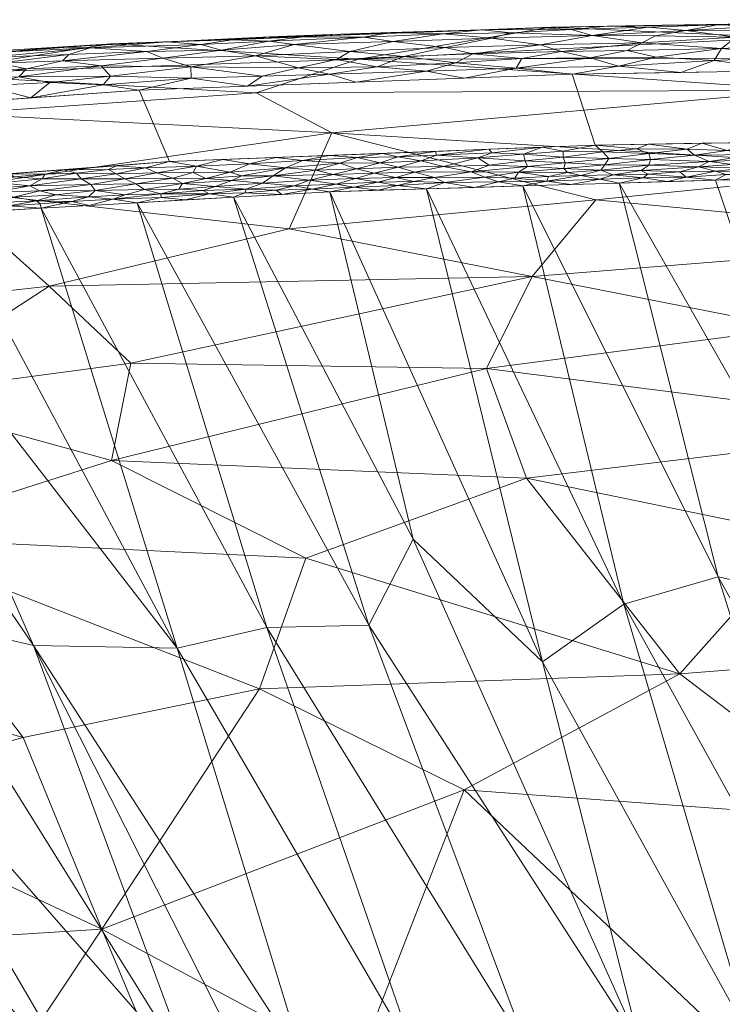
# Model space of a CAD drawing. Header units: millimetres. Extents: x -250 to 250, y 0 to 441.
# Tile 35 of 68: x -117 to -73, y 379 to 441. Entities that reach past the tile are written whole.
import ezdxf

# ---------------------------------------------------------------- set-up
doc = ezdxf.new("R2010")
doc.units = ezdxf.units.MM
doc.layers.add('A-GENM', color=13, linetype='Continuous')

# ---------------------------------------------------------------- blocks, each defined once
blk = doc.blocks.new('MODEL_CCAS0304-1000410R0 - MODEL_CCAS0304-1000410R0-442511-Preview')
at = {"layer": 'A-GENM', "lineweight": 9}
mesh = blk.add_polyface(dxfattribs=at)
corners = [(247.041, -340.465), (245.155, -170.232), (243.255, 0), (-243.255, 0), (-245.155, -170.232), (-247.041, -340.465), (-244.65, -367.738), (-234.646, -393.214), (-215.309, -412.573), (-190.53, -424.203), (-163.936, -430.701), (-136.798, -434.314), (-109.49, -436.282), (-82.131, -437.287), (-54.756, -437.735), (-27.378, -437.883), (0, -437.899), (27.378, -437.883), (54.756, -437.735), (82.131, -437.286), (109.49, -436.282), (136.798, -434.315), (163.936, -430.701), (190.53, -424.203), (215.309, -412.573), (234.646, -393.214), (244.65, -367.738), (0, -433.448), (-26.897, -433.424), (-53.793, -433.267), (-80.686, -432.8), (-107.562, -431.759), (-134.382, -429.72), (-161.015, -425.962), (-187.046, -419.183), (-211.097, -407.125), (-229.567, -387.571), (-239.116, -362.435), (-241.416, -335.641), (-241.195, -311.845), (-240.963, -288.05), (-240.73, -264.256), (-240.498, -240.461), (-240.266, -216.667), (-240.033, -192.872), (-239.801, -169.078), (-239.568, -145.283), (-236.366, -134.013), (-227.955, -125.859), (-216.627, -122.868), (-144.418, -122.842), (-72.209, -122.842), (0, -122.842), (72.209, -122.842), (144.418, -122.842), (216.627, -122.868), (227.955, -125.859), (236.367, -134.013), (239.568, -145.283), (239.801, -169.078), (240.033, -192.872), (240.266, -216.667), (240.498, -240.461), (240.73, -264.256), (240.963, -288.05), (241.195, -311.845), (241.416, -335.641), (239.116, -362.435), (229.566, -387.571), (211.097, -407.125), (187.046, -419.183), (161.015, -425.962), (134.382, -429.72), (107.562, -431.759), (80.686, -432.8), (53.793, -433.267), (26.897, -433.424)]
mesh.append_faces([[corners[k] for k in face] for face in [(47, 3, 46), (50, 3, 49), (57, 2, 56), (61, 1, 60), (34, 10, 33), (70, 23, 69)]], dxfattribs={"vtx0": -1, "vtx1": -1})
mesh.append_faces([[corners[k] for k in face] for face in [(3, 47, 48), (4, 45, 46, 3), (5, 40, 41, 4), (4, 41, 42), (4, 44, 45), (2, 57, 58), (58, 1, 2), (0, 66, 67, 26), (26, 67, 68, 25), (11, 32, 33, 10), (35, 8, 9), (15, 28, 29, 14), (28, 15, 16, 27), (25, 68, 69), (17, 75, 76, 16), (16, 76, 27), (75, 17, 18)]], dxfattribs={"vtx0": -1, "vtx2": -1})
mesh.append_faces([[corners[k] for k in face] for face in [(5, 38, 39, 40), (2, 53, 54, 55), (1, 58, 59, 60), (1, 61, 62, 63), (0, 64, 65, 66), (69, 23, 24, 25)]], dxfattribs={"vtx0": -1, "vtx3": -1})
mesh.append_faces([[corners[k] for k in face] for face in [(51, 52, 3, 50), (48, 49, 3), (43, 44, 4, 42), (55, 56, 2), (11, 12, 32), (29, 30, 14)]], dxfattribs={"vtx1": -1, "vtx2": -1})
mesh.append_faces([[corners[k] for k in face] for face in [(2, 3, 52, 53), (37, 38, 5, 6), (0, 1, 63, 64), (6, 7, 36, 37), (35, 36, 7, 8), (34, 35, 9, 10), (12, 13, 31, 32), (30, 31, 13, 14), (70, 71, 22, 23), (71, 72, 21, 22), (72, 73, 20, 21), (73, 74, 19, 20), (18, 19, 74, 75)]], dxfattribs={"vtx1": -1, "vtx3": -1})
mesh = blk.add_polyface(dxfattribs=at)
corners = [(126.419, -408.042, -102.292), (98.961, -406.704, -108.513), (101.877, -398.449, -120.501), (130.034, -391.787, -125.101), (111.83, -383.275, -138.603), (126.573, -382.346, -137.231), (140.422, -386.029, -129.676), (131.07, -368.966, -150), (164.07, -355.602, -150), (176.605, -360.81, -138.423), (167.182, -369.649, -136.559), (155.068, -376.44, -135.478), (155.994, -388.075, -122.043), (95.736, -374.639, -150), (107.625, -373.194, -150), (146.327, -394.153, -117.732), (149.511, -401.911, -105.697), (134.189, -400.266, -112.6), (125.91, -416.908, -86.27), (111.233, -412.891, -96.588), (145.435, -412.549, -89.262), (150.19, -420.377, -71.007), (169.79, -411.341, -80.404), (170.787, -400.292, -98.664), (159.704, -407.364, -92.89), (167.67, -392.233, -111.578), (110.017, -419.039, -84.874), (169.058, -382.52, -122.527), (153.348, -360.892, -150), (142.625, -366.182, -150), (116.798, -395.389, -122.792), (119.514, -371.75, -150)]
mesh.append_faces([[corners[k] for k in face] for face in [(28, 11, 29), (31, 4, 14)]], dxfattribs={"vtx0": -1, "vtx1": -1})
mesh.append_faces([[corners[k] for k in face] for face in [(0, 1, 2), (3, 4, 5), (6, 5, 7), (8, 9, 10), (6, 11, 12), (15, 16, 17), (18, 19, 0), (20, 18, 0), (21, 20, 22), (17, 3, 15), (20, 0, 16), (19, 1, 0), (23, 22, 24), (24, 16, 23), (16, 15, 25), (18, 26, 19), (11, 10, 27), (11, 28, 10), (12, 11, 27), (15, 3, 6), (25, 12, 27), (15, 6, 12), (16, 25, 23), (25, 15, 12), (16, 0, 17), (0, 30, 17), (30, 4, 3), (5, 4, 31), (4, 30, 2), (5, 6, 3), (29, 11, 6), (17, 30, 3), (0, 2, 30), (22, 20, 24), (16, 24, 20)]], dxfattribs={"vtx0": -1, "vtx1": -1, "vtx2": -1})
mesh.append_faces([[corners[k] for k in face] for face in [(4, 13, 14), (5, 31, 7)]], dxfattribs={"vtx0": -1, "vtx2": -1})
mesh.append_faces([[corners[k] for k in face] for face in [(28, 8, 10), (7, 29, 6)]], dxfattribs={"vtx1": -1, "vtx2": -1})
mesh = blk.add_polyface(dxfattribs=at)
corners = [(94.976, -402.473, -36.917), (109.598, -429.162, -1.167), (101.427, -402.33, -36.633), (142.76, -397.477, -36.996), (163.984, -422.775, -1.104), (151.035, -395.194, -37.746), (124.208, -403.078, -33.263), (116.143, -401.198, -36.667), (133.878, -427.225, -1.148), (84.919, -375.592, -72.466), (107.092, -401.022, -37.834), (121.76, -428.465, -1.16), (127.819, -427.846, -1.154), (157.358, -394.2, -37.106), (134.06, -369.746, -72.466), (175.789, -419.87, -1.08), (106.091, -373.988, -72.466), (102.568, -374.333, -72.466), (137.982, -401.219, -33.366), (157.988, -423.845, -1.115), (91.983, -375.135, -72.466), (115.679, -428.814, -1.163), (92.178, -407.911, -30.028), (103.518, -429.511, -1.17), (77.847, -375.885, -72.466), (99.046, -374.678, -72.466), (128.587, -399.715, -36.862), (139.937, -426.606, -1.141), (97.437, -429.859, -1.174), (91.349, -430.042, -1.175), (84.02, -400.163, -40.558), (78.873, -403.809, -36.035), (85.261, -430.225, -1.177), (140.977, -368.241, -72.466), (145.996, -425.985, -1.135), (163.869, -392.812, -36.553), (164.519, -386.714, -43.165), (147.703, -366.035, -72.466), (181.598, -418.036, -1.065), (127.143, -371.251, -72.466), (170.792, -386.97, -40.301), (154.429, -363.829, -72.466), (169.98, -421.705, -1.094), (120.139, -372.274, -72.466), (113.135, -373.298, -72.466), (151.992, -424.915, -1.125), (157.584, -362.224, -72.466), (179.219, -387.108, -36.201)]
mesh.append_faces([[corners[k] for k in face] for face in [(4, 3, 19), (9, 2, 20), (14, 13, 33), (33, 36, 37), (37, 40, 41), (44, 18, 43), (16, 26, 44), (15, 5, 42)]], dxfattribs={"vtx0": -1, "vtx1": -1})
mesh.append_faces([[corners[k] for k in face] for face in [(0, 1, 2), (3, 4, 5), (6, 7, 8), (0, 2, 9), (13, 14, 5), (5, 15, 13), (18, 19, 3), (10, 20, 2), (21, 10, 2), (22, 23, 0), (16, 7, 6), (12, 7, 10), (10, 7, 25), (26, 16, 6), (6, 27, 26), (35, 33, 13), (35, 13, 38), (33, 35, 36), (3, 5, 39), (44, 26, 18), (18, 3, 43), (26, 45, 18), (36, 40, 37), (24, 22, 0), (28, 22, 30)]], dxfattribs={"vtx0": -1, "vtx1": -1, "vtx2": -1})
mesh.append_faces([[corners[k] for k in face] for face in [(10, 11, 12), (7, 16, 17), (7, 12, 8), (10, 21, 11), (0, 9, 24), (6, 8, 27), (31, 32, 29), (26, 27, 34), (5, 4, 42), (2, 1, 21), (26, 34, 45)]], dxfattribs={"vtx0": -1, "vtx2": -1})
mesh.append_faces([[corners[k] for k in face] for face in [(23, 1, 0), (25, 20, 10), (17, 25, 7), (28, 23, 22), (29, 28, 30), (14, 39, 5), (39, 43, 3), (46, 41, 47), (45, 19, 18)]], dxfattribs={"vtx1": -1, "vtx2": -1})
mesh = blk.add_polyface(dxfattribs=at)
corners = [(68.875, -439.597, -17.157), (55.637, -440.725, -3.109), (41.51, -439.134, -23.421), (95.736, -374.639, -150), (88.951, -392.084, -130.137), (72.028, -376.043, -150), (95.628, -438.242, -22.83), (60.815, -438.325, -28.044), (102.088, -436.114, -34.441), (67.367, -436.27, -38.883), (97.315, -433.584, -46.853), (111.83, -383.275, -138.603), (83.457, -440.254, -3.11), (85.035, -411.774, -101.247), (67.555, -408.164, -108.147), (75.349, -399.399, -121.06), (63.216, -390.183, -133.773), (48.4, -376.656, -150), (80.657, -429.35, -63.066), (100.013, -427.505, -66.19), (98.961, -406.704, -108.513), (111.266, -439.193, -3.121), (101.877, -398.449, -120.501), (57.009, -400.842, -119.597), (54.82, -426.885, -71.094), (84.673, -424.505, -75.545), (58.32, -414.986, -96.667), (68.094, -421.248, -83.918), (45.892, -420.466, -86.14), (60.968, -431.344, -58.144), (111.233, -412.891, -96.588), (87.549, -418.683, -88.141), (110.017, -419.039, -84.874), (49.91, -407.66, -109.384), (115.159, -423.886, -73.061)]
mesh.append_faces([[corners[k] for k in face] for face in [(3, 4, 5), (5, 16, 17)]], dxfattribs={"vtx0": -1, "vtx1": -1})
mesh.append_faces([[corners[k] for k in face] for face in [(0, 1, 2), (6, 0, 7), (8, 9, 10), (3, 11, 4), (13, 14, 15), (10, 18, 19), (13, 15, 20), (15, 22, 20), (23, 16, 15), (5, 4, 16), (15, 16, 4), (7, 0, 2), (6, 12, 0), (24, 25, 18), (26, 27, 28), (25, 19, 18), (24, 28, 27), (29, 10, 9), (13, 30, 31), (31, 30, 32), (15, 4, 22), (23, 15, 14), (33, 23, 14), (33, 14, 26), (13, 26, 14), (27, 26, 31), (25, 27, 31), (25, 24, 27), (29, 24, 18), (32, 25, 31), (19, 25, 34), (10, 29, 18), (6, 7, 9), (11, 22, 4), (30, 13, 20), (26, 13, 31), (9, 8, 6)]], dxfattribs={"vtx0": -1, "vtx1": -1, "vtx2": -1})
mesh.append_faces([[corners[k] for k in face] for face in [(0, 12, 1), (6, 21, 12)]], dxfattribs={"vtx0": -1, "vtx2": -1})
mesh = blk.add_polyface(dxfattribs=at)
corners = [(42.869, -402.589, -38.489), (42.634, -430.955, -1.184), (48.725, -430.926, -1.183), (0, -376.876, -72.466), (0, -403.968, -36.825), (7.545, -405.967, -34.194), (4.672, -431.056, -1.184), (12.181, -431.051, -1.184), (54.815, -430.842, -1.183), (58.655, -406.347, -33.315), (66.995, -430.674, -1.181), (63.911, -403.561, -36.85), (72.927, -405.527, -34.011), (78.873, -403.809, -36.035), (63.699, -376.358, -72.466), (24.424, -398.455, -44.047), (30.453, -431.013, -1.184), (29.711, -403.9, -36.863), (28.313, -376.834, -72.466), (21.234, -376.852, -72.466), (51.335, -403.816, -36.767), (42.469, -376.737, -72.466), (60.905, -430.758, -1.182), (49.546, -376.637, -72.466), (56.623, -376.536, -72.466), (36.544, -430.984, -1.184), (19.833, -399.287, -42.966), (14.098, -405.03, -35.421), (18.272, -431.046, -1.184), (0, -431.059, -1.185), (14.156, -376.87, -72.466), (37.173, -405.287, -34.994), (35.391, -376.786, -72.466), (24.363, -431.042, -1.184), (7.233, -376.873, -72.466), (91.349, -430.042, -1.175), (84.02, -400.163, -40.558), (73.085, -430.591, -1.18), (77.847, -375.885, -72.466), (70.775, -376.179, -72.466), (92.178, -407.911, -30.028), (85.261, -430.225, -1.177), (79.173, -430.408, -1.179)]
mesh.append_faces([[corners[k] for k in face] for face in [(24, 12, 14), (34, 27, 30), (23, 11, 24)]], dxfattribs={"vtx0": -1, "vtx1": -1})
mesh.append_faces([[corners[k] for k in face] for face in [(9, 10, 11), (12, 13, 14), (15, 16, 17), (0, 20, 21), (23, 20, 9), (26, 27, 28), (18, 17, 31), (1, 0, 31), (0, 32, 31), (27, 26, 30), (26, 15, 19), (17, 25, 31), (20, 22, 9), (5, 27, 34), (20, 0, 8), (5, 7, 27), (9, 11, 23), (6, 5, 4), (35, 36, 13), (38, 36, 40), (13, 36, 39), (12, 24, 11), (41, 13, 12), (11, 42, 12), (15, 26, 33), (17, 19, 15)]], dxfattribs={"vtx0": -1, "vtx1": -1, "vtx2": -1})
mesh.append_faces([[corners[k] for k in face] for face in [(0, 1, 2), (0, 2, 8), (9, 22, 10), (17, 16, 25), (26, 28, 33), (5, 34, 3), (20, 23, 21), (27, 7, 28), (11, 10, 37), (13, 39, 14), (31, 25, 1), (11, 37, 42)]], dxfattribs={"vtx0": -1, "vtx2": -1})
mesh.append_faces([[corners[k] for k in face] for face in [(3, 4, 5), (6, 7, 5), (18, 19, 17), (19, 30, 26), (8, 22, 20), (21, 32, 0), (33, 16, 15), (32, 18, 31), (38, 39, 36), (42, 41, 12)]], dxfattribs={"vtx1": -1, "vtx2": -1})
mesh.append_faces([[corners[k] for k in face] for face in [(4, 29, 6)]], dxfattribs={"vtx2": -1})
mesh = blk.add_polyface(dxfattribs=at)
corners = [(95.628, -438.242, -22.83), (102.088, -436.114, -34.441), (123.616, -437.28, -17.909), (162.312, -432.949, -14.959), (139.023, -437.111, -3.149), (150.305, -433.707, -23.502), (164.335, -430.848, -26.488), (158.573, -423.673, -58.227), (146.849, -429.59, -45.621), (141.172, -426.083, -59.792), (111.266, -439.193, -3.121), (137.784, -433.885, -31.809), (152.676, -431.341, -34.557), (171.22, -427.406, -35.84), (121.19, -434.774, -35.282), (121.988, -430.002, -54.188), (133.128, -421.888, -73.548), (125.91, -416.908, -86.27), (115.159, -423.886, -73.061), (173.385, -417.57, -64.602), (172.698, -423.242, -49.559), (145.435, -412.549, -89.262), (150.19, -420.377, -71.007), (97.315, -433.584, -46.853), (166.595, -433.273, -3.202), (180.066, -429.818, -3.243), (160.439, -426.808, -47.2), (110.017, -419.039, -84.874), (84.673, -424.505, -75.545), (177.905, -428.519, -22.137), (169.79, -411.341, -80.404), (100.013, -427.505, -66.19)]
mesh.append_faces([[corners[k] for k in face] for face in [(24, 3, 25), (4, 3, 24)]], dxfattribs={"vtx0": -1, "vtx1": -1})
mesh.append_faces([[corners[k] for k in face] for face in [(0, 1, 2), (3, 4, 5), (4, 2, 5), (6, 3, 5), (7, 8, 9), (11, 8, 12), (12, 13, 6), (14, 15, 8), (16, 9, 15), (0, 2, 10), (2, 14, 11), (17, 16, 18), (19, 20, 7), (16, 21, 22), (15, 14, 23), (15, 18, 16), (1, 23, 14), (7, 26, 8), (27, 17, 18), (28, 27, 18), (12, 6, 5), (29, 3, 6), (11, 12, 5), (12, 8, 26), (2, 11, 5), (8, 11, 14), (21, 16, 17), (16, 22, 9), (7, 9, 22), (15, 9, 8), (19, 22, 30), (7, 20, 26), (22, 19, 7), (20, 13, 26), (12, 26, 13), (18, 15, 31), (23, 31, 15), (2, 1, 14)]], dxfattribs={"vtx0": -1, "vtx1": -1, "vtx2": -1})
mesh.append_faces([[corners[k] for k in face] for face in [(2, 4, 10)]], dxfattribs={"vtx0": -1, "vtx2": -1})
mesh = blk.add_polyface(dxfattribs=at)
corners = [(115.967, -429.273, -0.745), (112.677, -429.543, -0.695), (114.741, -429.668, -0.504), (120.259, -428.794, -0.913), (123.142, -428.59, -0.896), (121.76, -428.466, -1.16), (123.224, -429.126, -0.461), (122.182, -428.923, -0.664), (120.182, -429.393, -0.44), (115.755, -429.909, -0.324), (116.378, -430.241, -0.167), (118.741, -429.815, -0.271), (115.679, -428.814, -1.163), (112.639, -428.988, -1.165), (113.739, -429.234, -0.92), (117.416, -429.517, -0.486), (117.719, -428.969, -0.921), (119.204, -429.142, -0.667), (118.263, -430.415, -0.079), (120.303, -430.56, -0.026), (121.422, -430.046, -0.115), (117.4, -430.807, -0.021), (113.141, -430.664, -0.102), (115.599, -430.674, -0.062), (113.436, -431.04, -0.024), (117.619, -430.995), (115.408, -430.961, -0.019), (112.536, -430.307, -0.235), (121.835, -429.574, -0.277), (118.495, -430.112, -0.161), (124.216, -429.679, -0.161), (112.265, -429.945, -0.427), (118.72, -428.64, -1.162), (115.726, -429.088, -0.938), (120.972, -430.74), (123.345, -430.001, -0.088), (123.838, -430.31, -0.023), (114.267, -431.25)]
mesh.append_faces([[corners[k] for k in face] for face in [(12, 16, 32), (25, 26, 37)]], dxfattribs={"vtx0": -1, "vtx1": -1})
mesh.append_faces([[corners[k] for k in face] for face in [(0, 1, 2), (3, 4, 5), (6, 7, 8), (9, 10, 11), (11, 8, 15), (3, 16, 17), (18, 19, 20), (9, 11, 15), (18, 21, 19), (22, 23, 10), (22, 24, 23), (25, 21, 26), (2, 9, 15), (27, 22, 10), (21, 18, 23), (25, 19, 21), (26, 21, 23), (10, 23, 18), (28, 29, 20), (10, 9, 27), (18, 29, 10), (8, 11, 28), (6, 8, 28), (8, 17, 15), (30, 28, 20), (0, 15, 17), (9, 2, 31), (14, 0, 33), (0, 2, 15), (23, 24, 26), (28, 11, 29), (35, 19, 36), (16, 3, 32), (7, 3, 17), (34, 36, 19), (35, 30, 20), (3, 7, 4), (8, 7, 17), (17, 16, 0), (1, 0, 14), (0, 16, 33), (19, 35, 20), (20, 29, 18), (11, 10, 29), (24, 37, 26), (16, 12, 33), (12, 14, 33)]], dxfattribs={"vtx0": -1, "vtx1": -1, "vtx2": -1})
mesh.append_faces([[corners[k] for k in face] for face in [(3, 5, 32), (19, 25, 34)]], dxfattribs={"vtx0": -1, "vtx2": -1})
mesh.append_faces([[corners[k] for k in face] for face in [(12, 13, 14)]], dxfattribs={"vtx1": -1, "vtx2": -1})
mesh = blk.add_polyface(dxfattribs=at)
corners = [(113.141, -430.664, -0.102), (110.39, -430.671, -0.148), (110.936, -430.994, -0.056), (112.536, -430.307, -0.235), (108.097, -429.501, -0.989), (109.598, -429.162, -1.167), (106.558, -429.337, -1.168), (112.265, -429.945, -0.427), (112.677, -429.543, -0.695), (110.366, -429.66, -0.712), (104.677, -430.19, -0.541), (106.969, -430.015, -0.582), (105.436, -429.927, -0.714), (106.744, -430.373, -0.362), (103.62, -430.574, -0.34), (115.755, -429.909, -0.324), (107.355, -430.721, -0.19), (109.699, -430.351, -0.29), (111.408, -431.256, -0.014), (113.436, -431.04, -0.024), (109.083, -431.37, -0.016), (105.864, -431.466, -0.025), (107.562, -431.759), (103.518, -429.511, -1.17), (105.058, -429.73, -0.916), (108.11, -429.728, -0.764), (109.142, -430.001, -0.507), (111.142, -429.391, -0.921), (108.376, -431.048, -0.076), (105.277, -430.698, -0.242), (106.077, -431.066, -0.102), (104.203, -431.889), (110.915, -431.504), (114.267, -431.25), (112.639, -428.988, -1.165), (113.739, -429.234, -0.92), (114.741, -429.668, -0.504), (103.726, -431.104, -0.124), (102.724, -430.015, -0.755)]
mesh.append_faces([[corners[k] for k in face] for face in [(23, 24, 6), (32, 20, 22), (5, 27, 34), (33, 18, 32)]], dxfattribs={"vtx0": -1, "vtx1": -1})
mesh.append_faces([[corners[k] for k in face] for face in [(0, 1, 2), (0, 3, 1), (7, 8, 9), (10, 11, 12), (13, 10, 14), (7, 3, 15), (16, 17, 13), (2, 18, 19), (20, 21, 22), (25, 11, 26), (13, 26, 11), (25, 9, 27), (1, 16, 28), (13, 17, 26), (7, 26, 17), (27, 9, 8), (3, 7, 17), (4, 24, 25), (29, 13, 14), (30, 28, 16), (21, 28, 30), (1, 3, 17), (16, 1, 17), (1, 28, 2), (21, 20, 28), (19, 0, 2), (28, 20, 2), (20, 32, 18), (33, 19, 18), (34, 27, 35), (8, 7, 36), (27, 5, 4), (35, 27, 8), (25, 26, 9), (7, 9, 26), (29, 30, 16), (21, 30, 37), (24, 4, 6), (27, 4, 25), (37, 30, 29), (13, 29, 16), (12, 25, 24), (13, 11, 10), (25, 12, 11), (38, 12, 24), (20, 18, 2)]], dxfattribs={"vtx0": -1, "vtx1": -1, "vtx2": -1})
mesh.append_faces([[corners[k] for k in face] for face in [(4, 5, 6), (21, 31, 22)]], dxfattribs={"vtx0": -1, "vtx2": -1})
mesh = blk.add_polyface(dxfattribs=at)
corners = [(94.651, -431.028, -0.308), (95.755, -431.3, -0.175), (97.234, -430.954, -0.294), (98.564, -430.027, -0.924), (97.437, -429.859, -1.174), (95.925, -430.143, -0.917), (102.724, -430.015, -0.755), (99.692, -430.225, -0.695), (101.702, -430.392, -0.501), (100.232, -431.371, -0.096), (103.726, -431.104, -0.124), (103.026, -430.867, -0.218), (95.816, -430.695, -0.47), (104.677, -430.19, -0.541), (104.203, -431.889), (102.506, -431.613, -0.028), (100.843, -432.019), (105.864, -431.466, -0.025), (98.719, -430.581, -0.466), (97.053, -430.345, -0.689), (102.804, -429.798, -0.962), (105.058, -429.73, -0.916), (103.518, -429.511, -1.17), (100.477, -429.685, -1.172), (100.836, -429.966, -0.883), (94.393, -429.951, -1.174), (94.414, -430.457, -0.683), (93.281, -430.761, -0.491), (101.021, -430.866, -0.258), (98.323, -431.218, -0.167), (103.62, -430.574, -0.34), (105.277, -430.698, -0.242), (105.436, -429.927, -0.714), (96.817, -431.663, -0.062), (95.711, -432.031, -0.014), (99.152, -431.827, -0.02), (94.266, -431.692, -0.078), (97.483, -432.149), (94.124, -432.28)]
mesh.append_faces([[corners[k] for k in face] for face in [(14, 15, 16), (4, 3, 23), (23, 20, 22)]], dxfattribs={"vtx0": -1, "vtx1": -1})
mesh.append_faces([[corners[k] for k in face] for face in [(0, 1, 2), (3, 4, 5), (6, 7, 8), (9, 10, 11), (2, 12, 0), (8, 13, 6), (15, 17, 10), (2, 18, 12), (18, 7, 19), (12, 18, 19), (20, 21, 22), (23, 24, 20), (19, 5, 26), (19, 26, 12), (3, 19, 7), (12, 27, 0), (28, 18, 2), (7, 18, 8), (2, 1, 29), (8, 30, 13), (18, 28, 8), (30, 8, 28), (3, 7, 24), (28, 11, 30), (30, 11, 31), (32, 6, 13), (29, 28, 2), (33, 34, 35), (15, 9, 35), (10, 9, 15), (15, 14, 17), (19, 3, 5), (7, 6, 24), (29, 33, 9), (33, 29, 1), (28, 29, 9), (1, 36, 33), (34, 33, 36), (15, 35, 16), (9, 33, 35), (35, 34, 37), (20, 24, 6), (23, 3, 24), (21, 20, 6), (9, 11, 28), (10, 31, 11)]], dxfattribs={"vtx0": -1, "vtx1": -1, "vtx2": -1})
mesh.append_faces([[corners[k] for k in face] for face in [(5, 4, 25), (35, 37, 16)]], dxfattribs={"vtx0": -1, "vtx2": -1})
mesh.append_faces([[corners[k] for k in face] for face in [(38, 37, 34)]], dxfattribs={"vtx1": -1, "vtx2": -1})
mesh = blk.add_polyface(dxfattribs=at)
corners = [(79.173, -430.408, -1.179), (77.66, -430.731, -0.902), (80.389, -430.644, -0.922), (80.199, -432.376, -0.033), (77.31, -432.276, -0.063), (78.084, -432.563, -0.016), (82.591, -431.686, -0.195), (79.817, -431.956, -0.129), (82.706, -432.05, -0.083), (77.191, -431.9, -0.167), (74.412, -432.166, -0.105), (85.114, -431.808, -0.129), (80.339, -431.217, -0.457), (77.783, -431.201, -0.509), (77.293, -431.533, -0.321), (82.712, -432.412, -0.019), (85.204, -432.232, -0.034), (80.075, -431.565, -0.273), (83.64, -430.813, -0.685), (82.441, -431.064, -0.521), (85.52, -431.099, -0.441), (74.936, -430.772, -0.923), (76.129, -430.499, -1.18), (79.56, -430.935, -0.674), (77.365, -430.964, -0.694), (81.599, -430.874, -0.681), (83.75, -430.532, -0.944), (85.77, -430.712, -0.717), (82.217, -430.316, -1.178), (85.261, -430.225, -1.177), (82.657, -431.333, -0.354), (84.959, -431.449, -0.265), (77.324, -432.858), (74.879, -432.556, -0.025), (84.045, -432.67), (80.686, -432.8), (73.5, -431.777, -0.247), (74.165, -431.428, -0.417), (75.338, -431.115, -0.611)]
mesh.append_faces([[corners[k] for k in face] for face in [(28, 26, 29), (34, 15, 35), (35, 5, 32)]], dxfattribs={"vtx0": -1, "vtx1": -1})
mesh.append_faces([[corners[k] for k in face] for face in [(0, 1, 2), (3, 4, 5), (6, 7, 8), (9, 10, 4), (11, 6, 8), (12, 13, 14), (7, 3, 8), (4, 7, 9), (15, 16, 8), (14, 17, 12), (18, 19, 20), (21, 1, 22), (1, 23, 2), (23, 24, 13), (23, 12, 25), (2, 25, 26), (12, 19, 25), (26, 18, 27), (2, 26, 28), (20, 30, 31), (6, 31, 30), (31, 6, 11), (16, 11, 8), (3, 15, 8), (30, 17, 6), (7, 4, 3), (17, 7, 6), (7, 17, 9), (12, 17, 30), (17, 14, 9), (32, 5, 33), (19, 12, 30), (3, 5, 35), (12, 23, 13), (24, 23, 1), (36, 9, 14), (14, 13, 37), (35, 15, 3), (34, 16, 15), (20, 19, 30), (19, 18, 25), (26, 25, 18), (2, 23, 25), (21, 24, 1), (38, 13, 24), (20, 27, 18), (33, 5, 4)]], dxfattribs={"vtx0": -1, "vtx1": -1, "vtx2": -1})
mesh.append_faces([[corners[k] for k in face] for face in [(1, 0, 22)]], dxfattribs={"vtx0": -1, "vtx2": -1})
mesh.append_faces([[corners[k] for k in face] for face in [(28, 0, 2)]], dxfattribs={"vtx1": -1, "vtx2": -1})
mesh = blk.add_polyface(dxfattribs=at)
corners = [(84.959, -431.449, -0.265), (85.114, -431.808, -0.129), (87.373, -431.536, -0.198), (90.832, -430.764, -0.549), (88.521, -431.11, -0.379), (92.07, -431.093, -0.323), (90.764, -432.41), (90.7, -432.16, -0.02), (87.405, -432.54), (85.52, -431.099, -0.441), (87.665, -430.769, -0.623), (93.17, -430.249, -0.918), (94.414, -430.457, -0.683), (95.925, -430.143, -0.917), (85.261, -430.225, -1.177), (83.75, -430.532, -0.944), (86.792, -430.485, -0.899), (92.145, -430.497, -0.72), (90.27, -431.453, -0.194), (91.675, -431.815, -0.072), (93.13, -431.415, -0.171), (88.101, -431.995, -0.06), (95.711, -432.031, -0.014), (93.155, -432.068, -0.02), (94.124, -432.28), (94.266, -431.692, -0.078), (85.77, -430.712, -0.717), (90.209, -430.434, -0.839), (88.305, -430.134, -1.176), (91.349, -430.042, -1.175), (93.281, -430.761, -0.491), (95.816, -430.695, -0.47), (85.204, -432.232, -0.034), (87.215, -432.307, -0.016), (84.045, -432.67), (94.393, -429.951, -1.174), (94.651, -431.028, -0.308), (95.755, -431.3, -0.175)]
mesh.append_faces([[corners[k] for k in face] for face in [(6, 7, 8), (28, 27, 29), (29, 11, 35)]], dxfattribs={"vtx0": -1, "vtx1": -1})
mesh.append_faces([[corners[k] for k in face] for face in [(0, 1, 2), (3, 4, 5), (4, 0, 2), (4, 9, 0), (4, 3, 10), (11, 12, 13), (14, 15, 16), (11, 17, 12), (18, 19, 20), (2, 1, 21), (22, 23, 24), (23, 22, 25), (16, 26, 10), (27, 16, 10), (27, 28, 16), (3, 27, 10), (30, 31, 12), (9, 4, 10), (4, 2, 18), (9, 10, 26), (21, 1, 32), (21, 19, 18), (6, 23, 7), (33, 21, 32), (11, 13, 35), (27, 11, 29), (17, 11, 27), (12, 17, 30), (20, 36, 5), (36, 20, 37), (18, 20, 5), (25, 20, 19), (25, 37, 20), (4, 18, 5), (18, 2, 21), (23, 25, 19), (23, 19, 7), (19, 21, 7), (7, 21, 33), (3, 5, 30), (36, 30, 5), (27, 3, 17), (30, 17, 3), (15, 26, 16), (34, 33, 32), (7, 33, 8)]], dxfattribs={"vtx0": -1, "vtx1": -1, "vtx2": -1})
mesh.append_faces([[corners[k] for k in face] for face in [(23, 6, 24)]], dxfattribs={"vtx0": -1, "vtx2": -1})
mesh.append_faces([[corners[k] for k in face] for face in [(28, 14, 16), (34, 8, 33)]], dxfattribs={"vtx1": -1, "vtx2": -1})
mesh = blk.add_polyface(dxfattribs=at)
corners = [(73.085, -430.591, -1.18), (74.936, -430.772, -0.923), (76.129, -430.499, -1.18), (74.879, -432.556, -0.025), (74.412, -432.166, -0.105), (72.346, -432.459, -0.049), (70.04, -430.633, -1.181), (67.577, -430.873, -0.968), (69.895, -430.862, -0.936), (66.707, -431.932, -0.235), (66.697, -432.239, -0.126), (68.818, -431.784, -0.284), (77.31, -432.276, -0.063), (72.447, -430.937, -0.813), (70.43, -431.071, -0.728), (67.503, -431.431, -0.495), (65.107, -431.746, -0.333), (68.914, -432.645, -0.029), (65.596, -432.715, -0.027), (67.239, -433.033), (73.089, -431.157, -0.616), (74.165, -431.428, -0.417), (75.338, -431.115, -0.611), (77.365, -430.964, -0.694), (65.478, -430.92, -0.956), (66.995, -430.675, -1.181), (77.783, -431.201, -0.509), (77.191, -431.9, -0.167), (73.5, -431.777, -0.247), (72.032, -431.584, -0.354), (71.074, -431.868, -0.229), (70.586, -432.201, -0.117), (70.601, -432.975), (77.324, -432.858), (73.962, -432.917), (71.231, -431.34, -0.511), (64.662, -431.434, -0.524), (66.173, -431.207, -0.677), (68.267, -431.06, -0.772), (77.293, -431.533, -0.321)]
mesh.append_faces([[corners[k] for k in face] for face in [(0, 1, 2), (33, 3, 34)]], dxfattribs={"vtx0": -1, "vtx1": -1})
mesh.append_faces([[corners[k] for k in face] for face in [(3, 4, 5), (6, 7, 8), (9, 10, 11), (4, 3, 12), (13, 8, 14), (9, 15, 16), (17, 18, 19), (20, 21, 22), (1, 22, 23), (14, 20, 13), (24, 7, 25), (13, 1, 0), (1, 13, 20), (21, 26, 22), (27, 28, 4), (29, 11, 30), (28, 31, 4), (4, 31, 5), (10, 17, 31), (3, 5, 34), (11, 10, 31), (10, 18, 17), (30, 11, 31), (35, 14, 15), (31, 17, 5), (32, 5, 17), (35, 15, 11), (16, 15, 36), (37, 15, 38), (15, 37, 36), (37, 38, 7), (37, 7, 24), (7, 38, 8), (14, 8, 38), (0, 8, 13), (15, 14, 38), (20, 14, 35), (35, 29, 21), (1, 20, 22), (35, 21, 20), (39, 21, 28), (15, 9, 11), (31, 28, 30), (29, 30, 28), (21, 29, 28), (11, 29, 35)]], dxfattribs={"vtx0": -1, "vtx1": -1, "vtx2": -1})
mesh.append_faces([[corners[k] for k in face] for face in [(8, 0, 6), (7, 6, 25), (17, 19, 32)]], dxfattribs={"vtx0": -1, "vtx2": -1})
mesh.append_faces([[corners[k] for k in face] for face in [(32, 34, 5)]], dxfattribs={"vtx1": -1, "vtx2": -1})
mesh = blk.add_polyface(dxfattribs=at)
corners = [(118.105, -438.677, -2.154), (112.569, -438.941, -1.968), (114.636, -438.987, -2.644), (121.048, -436.948, -0.318), (117.072, -437.108, -0.272), (116.605, -437.613, -0.546), (125.423, -435.99, -0.082), (119.266, -436.553, -0.118), (121.944, -437.399, -0.643), (121.593, -438.418, -3.131), (125.059, -438.159, -3.135), (125.712, -438.241, -2.531), (130.631, -437.857, -2.569), (126.854, -437.206, -0.78), (123.055, -437.809, -1.123), (131.991, -437.64, -3.142), (118.127, -438.678, -3.128), (119.856, -438.666, -2.65), (113.92, -438.517, -1.296), (118.36, -437.988, -0.967), (114.317, -438.12, -0.853), (129.705, -436.203, -0.27), (125.439, -436.743, -0.374), (119.07, -438.341, -1.513), (115.121, -436.764, -0.105), (111.76, -436.613, -0.034), (111.287, -437.168, -0.163), (123.148, -438.266, -1.93), (123.144, -435.302), (116.317, -435.793), (111.196, -439.197, -3.121), (132.468, -436.419, -0.524), (129.055, -437.564, -1.417), (131.668, -436.996, -0.959), (128.478, -437.899, -2.018), (129.971, -434.811), (131.135, -435.462, -0.066), (111.885, -437.808, -0.494), (109.49, -436.284)]
mesh.append_faces([[corners[k] for k in face] for face in [(28, 6, 35)]], dxfattribs={"vtx0": -1, "vtx1": -1})
mesh.append_faces([[corners[k] for k in face] for face in [(0, 1, 2), (3, 4, 5), (6, 7, 3), (5, 8, 3), (10, 12, 11), (13, 8, 14), (16, 17, 2), (18, 19, 20), (13, 21, 22), (5, 19, 8), (18, 23, 19), (24, 25, 26), (26, 4, 24), (23, 0, 27), (31, 21, 13), (13, 32, 33), (27, 32, 14), (12, 34, 11), (27, 11, 34), (11, 17, 9), (32, 27, 34), (23, 27, 14), (19, 23, 14), (11, 27, 17), (1, 23, 18), (22, 21, 6), (6, 21, 36), (7, 6, 28), (6, 36, 35), (17, 27, 0), (17, 0, 2), (0, 23, 1), (8, 19, 14), (19, 5, 20), (14, 32, 13), (8, 22, 3), (22, 8, 13), (6, 3, 22), (3, 7, 4), (24, 4, 7), (37, 4, 26), (7, 29, 24), (29, 25, 24), (37, 20, 5), (4, 37, 5)]], dxfattribs={"vtx0": -1, "vtx1": -1, "vtx2": -1})
mesh.append_faces([[corners[k] for k in face] for face in [(12, 10, 15), (7, 28, 29), (25, 29, 38)]], dxfattribs={"vtx0": -1, "vtx2": -1})
mesh.append_faces([[corners[k] for k in face] for face in [(9, 10, 11), (30, 16, 2), (16, 9, 17)]], dxfattribs={"vtx1": -1, "vtx2": -1})
mesh = blk.add_polyface(dxfattribs=at)
corners = [(106.19, -437.037, -0.059), (111.287, -437.168, -0.163), (111.76, -436.613, -0.034), (102.127, -438.435, -0.604), (104.286, -438.799, -1.03), (107.986, -438.304, -0.714), (114.317, -438.12, -0.853), (111.885, -437.808, -0.494), (99.12, -439.638, -2.173), (95.309, -439.624, -1.752), (93.585, -439.911, -2.482), (103.602, -439.457, -2.191), (101.262, -439.652, -2.688), (107.707, -439.321, -2.424), (101.296, -439.373, -1.707), (105.587, -439.149, -1.635), (92.776, -438.391, -0.352), (97.029, -438.203, -0.332), (94.447, -437.753, -0.116), (102.65, -436.535), (95.81, -436.786), (97.464, -437.29, -0.038), (112.569, -438.941, -1.968), (106.227, -437.752, -0.299), (99.701, -439.15, -1.227), (109.49, -436.284), (108.999, -438.719, -1.21), (101.722, -437.149, -0.042), (99.429, -437.683, -0.152), (96.18, -438.717, -0.641), (93.468, -439.354, -1.193), (104.25, -439.461, -3.118), (111.196, -439.197, -3.121), (114.636, -438.987, -2.644), (113.92, -438.517, -1.296), (91.343, -437.473, -0.033), (97.374, -439.796, -2.615), (97.304, -439.726, -3.115)]
mesh.append_faces([[corners[k] for k in face] for face in [(0, 1, 2), (3, 4, 5), (5, 6, 7), (8, 9, 10), (11, 12, 13), (14, 15, 4), (16, 17, 18), (22, 15, 13), (0, 23, 1), (3, 24, 4), (23, 3, 5), (5, 4, 26), (21, 27, 19), (23, 5, 7), (27, 23, 0), (28, 17, 3), (28, 3, 23), (3, 29, 24), (29, 30, 24), (24, 30, 9), (31, 13, 12), (15, 14, 11), (13, 32, 33), (22, 34, 26), (13, 33, 22), (0, 2, 25), (26, 6, 5), (23, 7, 1), (17, 16, 29), (28, 21, 18), (3, 17, 29), (18, 17, 28), (21, 28, 27), (35, 21, 20), (23, 27, 28), (0, 19, 27), (14, 4, 24), (26, 34, 6), (4, 15, 26), (22, 26, 15), (9, 8, 14), (36, 12, 8), (9, 14, 24), (11, 14, 8), (11, 8, 12), (15, 11, 13), (36, 8, 10), (10, 37, 36), (37, 12, 36)]], dxfattribs={"vtx0": -1, "vtx1": -1, "vtx2": -1})
mesh.append_faces([[corners[k] for k in face] for face in [(19, 20, 21), (25, 19, 0), (31, 32, 13), (37, 31, 12)]], dxfattribs={"vtx1": -1, "vtx2": -1})
mesh = blk.add_polyface(dxfattribs=at)
corners = [(85.988, -439.891, -1.701), (90.299, -439.823, -1.826), (87.229, -439.555, -1.204), (93.468, -439.354, -1.193), (90.169, -438.968, -0.681), (80.871, -439.735, -1.224), (76.88, -439.696, -1.06), (74.956, -440.035, -1.484), (82.835, -438.722, -0.376), (78.666, -438.781, -0.354), (77.742, -439.266, -0.66), (79.921, -440.314, -2.596), (76.461, -440.372, -3.109), (83.411, -440.254, -3.11), (92.776, -438.391, -0.352), (88.411, -438.559, -0.369), (94.447, -437.753, -0.116), (89.479, -438.009, -0.145), (95.81, -436.786), (88.971, -437.037), (91.343, -437.473, -0.033), (85.672, -437.668, -0.038), (87.851, -440.089, -2.476), (93.585, -439.911, -2.482), (96.18, -438.717, -0.641), (95.309, -439.624, -1.752), (84.131, -439.137, -0.679), (82.185, -440.106, -1.974), (90.358, -439.99, -3.112), (77.352, -440.25, -2.068), (85.323, -438.266, -0.194), (79.217, -437.799, -0.033), (76.831, -438.353, -0.152), (81.01, -438.311, -0.17), (82.131, -437.288), (75.287, -437.4), (97.464, -437.29, -0.038), (97.304, -439.726, -3.115), (83.971, -440.218, -2.62)]
mesh.append_faces([[corners[k] for k in face] for face in [(37, 23, 28)]], dxfattribs={"vtx0": -1, "vtx1": -1})
mesh.append_faces([[corners[k] for k in face] for face in [(0, 1, 2), (1, 3, 2), (2, 3, 4), (5, 6, 7), (8, 9, 10), (4, 14, 15), (16, 17, 14), (20, 21, 17), (22, 23, 1), (4, 3, 24), (25, 3, 1), (14, 4, 24), (4, 26, 2), (26, 5, 2), (5, 27, 0), (10, 5, 26), (5, 7, 29), (10, 26, 8), (15, 30, 8), (31, 32, 33), (15, 14, 17), (16, 20, 17), (31, 21, 34), (30, 21, 33), (30, 15, 17), (26, 4, 15), (21, 30, 17), (8, 30, 33), (8, 33, 9), (15, 8, 26), (32, 9, 33), (21, 31, 33), (20, 16, 36), (21, 20, 19), (28, 23, 22), (1, 23, 25), (0, 22, 1), (27, 11, 38), (5, 0, 2), (22, 0, 27), (5, 10, 6), (38, 11, 13), (11, 27, 29), (5, 29, 27), (13, 22, 38), (27, 38, 22)]], dxfattribs={"vtx0": -1, "vtx1": -1, "vtx2": -1})
mesh.append_faces([[corners[k] for k in face] for face in [(11, 12, 13), (22, 13, 28), (21, 19, 34)]], dxfattribs={"vtx0": -1, "vtx2": -1})
mesh.append_faces([[corners[k] for k in face] for face in [(18, 19, 20), (34, 35, 31)]], dxfattribs={"vtx1": -1, "vtx2": -1})
mesh = blk.add_polyface(dxfattribs=at)
corners = [(60.56, -439.285, -0.471), (55.559, -439.439, -0.537), (60.167, -439.837, -0.917), (65.689, -439.26, -0.498), (70.43, -440.031, -1.344), (74.956, -440.035, -1.484), (71.805, -439.618, -0.868), (62.303, -438.665, -0.176), (57.139, -438.85, -0.224), (61.927, -440.364, -1.708), (58.353, -440.215, -1.368), (72.703, -438.901, -0.353), (73.17, -438.157, -0.077), (67.366, -438.42, -0.12), (76.88, -439.696, -1.06), (65.97, -439.829, -0.991), (66.37, -440.252, -1.609), (69.511, -440.49, -3.109), (72.955, -440.411, -2.335), (66.602, -440.533, -2.407), (76.461, -440.372, -3.109), (77.742, -439.266, -0.66), (68.443, -437.512), (79.921, -440.314, -2.596), (77.352, -440.25, -2.068), (58.697, -438.215, -0.046), (63.753, -438.122, -0.04), (61.547, -440.589, -2.343), (70.264, -440.318, -1.884), (76.831, -438.353, -0.152), (79.217, -437.799, -0.033), (61.6, -437.624), (56.906, -440.675, -2.516), (62.561, -440.608, -3.109), (78.666, -438.781, -0.354), (75.287, -437.4), (57.738, -440.502, -1.914), (54.756, -437.736), (55.178, -439.968, -1), (55.61, -440.726, -3.109)]
mesh.append_faces([[corners[k] for k in face] for face in [(22, 12, 35), (33, 32, 39)]], dxfattribs={"vtx0": -1, "vtx1": -1})
mesh.append_faces([[corners[k] for k in face] for face in [(0, 1, 2), (2, 3, 0), (4, 5, 6), (0, 7, 8), (9, 2, 10), (11, 12, 13), (14, 6, 5), (15, 16, 4), (17, 18, 19), (21, 11, 6), (12, 22, 13), (3, 6, 11), (4, 6, 15), (23, 24, 18), (11, 13, 3), (25, 7, 26), (27, 19, 9), (19, 18, 28), (18, 20, 23), (5, 4, 28), (29, 30, 12), (8, 7, 25), (9, 19, 16), (32, 33, 27), (11, 34, 29), (11, 21, 34), (11, 29, 12), (12, 30, 35), (32, 27, 36), (6, 14, 21), (15, 6, 3), (28, 4, 16), (3, 2, 15), (9, 15, 2), (19, 28, 16), (5, 28, 18), (7, 3, 13), (3, 7, 0), (26, 7, 13), (10, 2, 38), (9, 10, 36), (9, 36, 27), (9, 16, 15), (33, 19, 27), (22, 26, 13), (25, 26, 31), (5, 18, 24)]], dxfattribs={"vtx0": -1, "vtx1": -1, "vtx2": -1})
mesh.append_faces([[corners[k] for k in face] for face in [(18, 17, 20)]], dxfattribs={"vtx0": -1, "vtx2": -1})
mesh.append_faces([[corners[k] for k in face] for face in [(22, 31, 26), (33, 17, 19), (31, 37, 25)]], dxfattribs={"vtx1": -1, "vtx2": -1})

msp = doc.modelspace()

# ---------------------------------------------------------------- block references
at = {"layer": 'A-GENM', "lineweight": 9, "rotation": 180}
msp.add_blockref('MODEL_CCAS0304-1000410R0 - MODEL_CCAS0304-1000410R0-442511-Preview', (0, 0, 800), dxfattribs=at)

doc.saveas('drawing.dxf')
